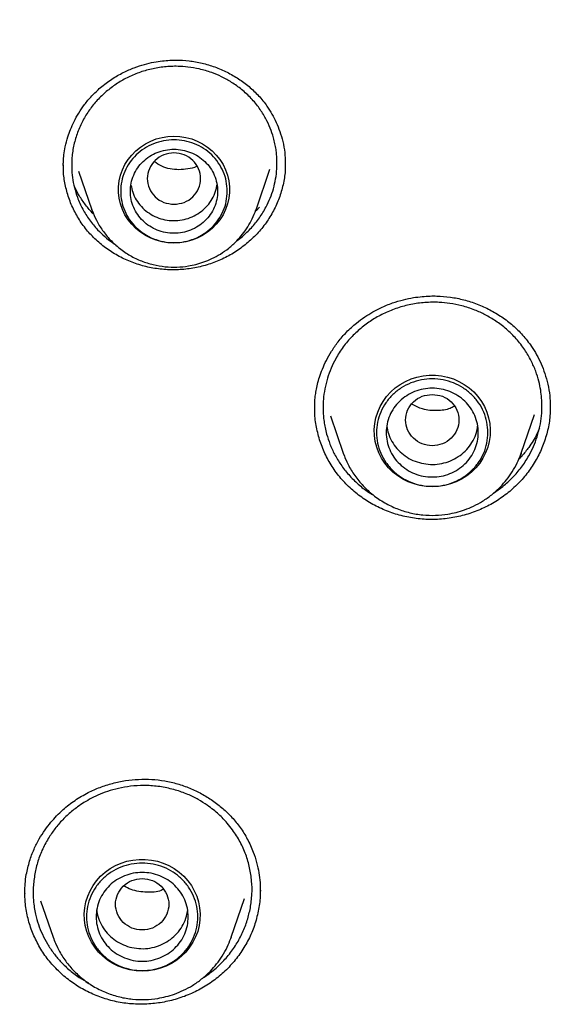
# Model space of a CAD drawing. Header units: millimetres. Extents: x 8 to 1762, y 12 to 2705.
# Tile 79 of 115: x 836 to 847, y 2301 to 2321. Entities that reach past the tile are written whole.
import ezdxf

# ---------------------------------------------------------------- set-up
doc = ezdxf.new("R2010")
doc.units = ezdxf.units.MM

msp = doc.modelspace()

# ---------------------------------------------------------------- linework, layer by layer
at = {"color": 7, "linetype": 'Continuous', "lineweight": 30}
for p, q in [((836.636, 2317.843), (836.636, 2317.863)), ((841.21, 2317.916), (841.21, 2317.888)), ((836.949, 2317.745), (837.223, 2316.95)), ((840.609, 2316.95), (840.897, 2317.787)), ((837.223, 2316.95), (837.229, 2316.935)), ((837.228, 2316.936), (837.223, 2316.95)), ((840.609, 2316.95), (840.605, 2316.941)), ((840.679, 2317), (840.612, 2316.926)), ((840.22, 2316.317), (840.328, 2316.399)), ((841.824, 2312.844), (841.824, 2312.88)), ((846.678, 2312.898), (846.677, 2312.87)), ((842.144, 2312.695), (842.408, 2311.93)), ((846.082, 2311.93), (846.357, 2312.725)), ((846.082, 2311.93), (846.07, 2311.896)), ((846.074, 2311.909), (846.082, 2311.929)), ((845.509, 2311.105), (845.702, 2311.242)), ((835.842, 2302.847), (835.841, 2302.872)), ((836.163, 2302.693), (836.423, 2301.94)), ((840.097, 2301.94), (840.373, 2302.74)), ((839.195, 2302.463), (839.197, 2302.486)), ((840.097, 2301.94), (840.085, 2301.907)), ((840.088, 2301.919), (840.097, 2301.94))]:
    msp.add_line(p, q, dxfattribs=at)
at = {"color": 7, "linetype": 'Continuous', "lineweight": 30, "flags": 128}
for points in [[(838.916, 2316.261), (838.792, 2316.267), (838.669, 2316.287), (838.55, 2316.319), (838.435, 2316.363), (838.325, 2316.419), (838.222, 2316.486), (838.128, 2316.563), (838.043, 2316.65), (837.968, 2316.745), (837.904, 2316.848), (837.851, 2316.956), (837.812, 2317.069), (837.785, 2317.186), (837.772, 2317.305), (837.772, 2317.425), (837.785, 2317.543), (837.812, 2317.66), (837.851, 2317.773), (837.904, 2317.882), (837.968, 2317.984), (838.043, 2318.079), (838.128, 2318.166), (838.222, 2318.244), (838.325, 2318.311), (838.435, 2318.367), (838.55, 2318.411), (838.669, 2318.443), (838.792, 2318.462), (838.916, 2318.469), (839.04, 2318.462), (839.162, 2318.443), (839.282, 2318.411), (839.397, 2318.367), (839.506, 2318.311), (839.609, 2318.244), (839.704, 2318.166), (839.789, 2318.079), (839.864, 2317.984), (839.928, 2317.882), (839.98, 2317.773), (840.02, 2317.66), (840.046, 2317.543), (840.06, 2317.425), (840.06, 2317.305), (840.046, 2317.186), (840.02, 2317.069), (839.98, 2316.956), (839.928, 2316.848), (839.864, 2316.745), (839.789, 2316.65), (839.704, 2316.563), (839.609, 2316.486), (839.506, 2316.419), (839.397, 2316.363), (839.282, 2316.319), (839.162, 2316.287), (839.04, 2316.267), (838.916, 2316.261)], [(844.245, 2311.233), (844.118, 2311.24), (843.992, 2311.26), (843.869, 2311.292), (843.751, 2311.336), (843.638, 2311.393), (843.532, 2311.461), (843.434, 2311.539), (843.345, 2311.627), (843.266, 2311.724), (843.199, 2311.828), (843.143, 2311.938), (843.1, 2312.053), (843.07, 2312.172), (843.053, 2312.294), (843.049, 2312.417), (843.06, 2312.539), (843.083, 2312.66), (843.12, 2312.777), (843.169, 2312.89), (843.231, 2312.997), (843.304, 2313.098), (843.388, 2313.19), (843.482, 2313.273), (843.584, 2313.346), (843.694, 2313.409), (843.809, 2313.459), (843.93, 2313.498), (844.055, 2313.524), (844.181, 2313.537), (844.309, 2313.537), (844.435, 2313.524), (844.56, 2313.498), (844.681, 2313.459), (844.796, 2313.409), (844.906, 2313.346), (845.008, 2313.273), (845.102, 2313.19), (845.186, 2313.098), (845.259, 2312.997), (845.321, 2312.89), (845.37, 2312.777), (845.407, 2312.66), (845.43, 2312.539), (845.441, 2312.417), (845.437, 2312.294), (845.42, 2312.172), (845.39, 2312.053), (845.347, 2311.938), (845.291, 2311.828), (845.224, 2311.724), (845.145, 2311.627), (845.056, 2311.539), (844.958, 2311.461), (844.852, 2311.393), (844.739, 2311.336), (844.621, 2311.292), (844.498, 2311.26), (844.372, 2311.24), (844.245, 2311.233)], [(838.26, 2301.244), (838.133, 2301.25), (838.007, 2301.27), (837.884, 2301.302), (837.765, 2301.347), (837.652, 2301.403), (837.546, 2301.471), (837.448, 2301.549), (837.36, 2301.637), (837.281, 2301.734), (837.213, 2301.838), (837.158, 2301.948), (837.115, 2302.063), (837.084, 2302.183), (837.067, 2302.304), (837.064, 2302.427), (837.074, 2302.549), (837.098, 2302.67), (837.135, 2302.787), (837.184, 2302.9), (837.246, 2303.007), (837.319, 2303.108), (837.403, 2303.2), (837.496, 2303.283), (837.598, 2303.357), (837.708, 2303.419), (837.824, 2303.47), (837.945, 2303.508), (838.069, 2303.534), (838.196, 2303.547), (838.323, 2303.547), (838.45, 2303.534), (838.574, 2303.508), (838.695, 2303.47), (838.811, 2303.419), (838.921, 2303.357), (839.023, 2303.283), (839.117, 2303.2), (839.2, 2303.108), (839.274, 2303.007), (839.335, 2302.9), (839.385, 2302.787), (839.422, 2302.67), (839.445, 2302.549), (839.455, 2302.427), (839.452, 2302.304), (839.435, 2302.183), (839.405, 2302.063), (839.362, 2301.948), (839.306, 2301.838), (839.238, 2301.734), (839.16, 2301.637), (839.071, 2301.549), (838.973, 2301.471), (838.867, 2301.403), (838.754, 2301.347), (838.635, 2301.302), (838.512, 2301.27), (838.387, 2301.25), (838.26, 2301.244)]]:
    msp.add_lwpolyline(points, dxfattribs=at)
at = {"color": 7, "linetype": 'Continuous', "lineweight": 30}
for centre in [(844.135, 2312.526), (838.15, 2302.536)]:
    msp.add_arc(centre, 1.827, 199.1606, 207.1541, dxfattribs=at)
for points, knots in [([(855.494, 2356.893), (855.128, 2356.891), (854.408, 2356.887), (853.348, 2356.855), (852.326, 2356.807), (851.342, 2356.743), (850.397, 2356.665), (849.507, 2356.576), (848.67, 2356.48), (847.885, 2356.379), (847.134, 2356.271), (846.418, 2356.159), (845.684, 2356.035), (844.938, 2355.898), (844.187, 2355.749), (843.488, 2355.601), (842.883, 2355.466), (842.365, 2355.344), (841.92, 2355.235), (841.49, 2355.127), (840.715, 2354.924), (839.588, 2354.609), (838.113, 2354.152), (836.634, 2353.649), (835.154, 2353.098), (833.681, 2352.501), (832.242, 2351.869), (830.842, 2351.207), (829.48, 2350.517), (828.138, 2349.789), (826.819, 2349.026), (825.523, 2348.226), (824.25, 2347.392), (822.962, 2346.493), (821.66, 2345.529), (820.351, 2344.494), (819.075, 2343.421), (817.834, 2342.31), (816.667, 2341.197), (815.569, 2340.087), (814.539, 2338.984), (813.541, 2337.854), (812.578, 2336.696), (811.648, 2335.513), (810.754, 2334.304), (809.919, 2333.106), (809.141, 2331.922), (808.416, 2330.754), (807.724, 2329.568), (807.062, 2328.363), (806.429, 2327.134), (805.872, 2325.978), (805.384, 2324.899), (804.958, 2323.901), (804.55, 2322.886), (804.161, 2321.857), (803.823, 2320.901), (803.536, 2320.036), (803.298, 2319.279), (803.083, 2318.556), (802.889, 2317.868), (802.741, 2317.314), (802.632, 2316.886), (802.555, 2316.577), (802.482, 2316.277), (802.414, 2315.985), (802.347, 2315.694), (802.279, 2315.386), (802.203, 2315.038), (802.119, 2314.642), (802.029, 2314.196), (801.934, 2313.711), (801.838, 2313.186), (801.742, 2312.635), (801.649, 2312.059), (801.559, 2311.461), (801.479, 2310.876), (801.409, 2310.318), (801.351, 2309.815), (801.303, 2309.36), (801.265, 2308.965), (801.235, 2308.627), (801.21, 2308.329), (801.191, 2308.071), (801.175, 2307.853), (801.166, 2307.721), (801.162, 2307.661)], [0, 0, 0, 0, 0.013384, 0.026313, 0.038787, 0.050806, 0.06237, 0.073479, 0.083537, 0.093191, 0.10244, 0.111285, 0.119725, 0.129707, 0.139056, 0.147774, 0.15586, 0.16177, 0.16729, 0.172639, 0.178008, 0.196652, 0.215534, 0.234655, 0.254014, 0.27354, 0.293071, 0.311822, 0.330573, 0.349325, 0.368077, 0.386831, 0.405584, 0.424337, 0.444966, 0.465594, 0.486223, 0.506853, 0.527483, 0.546238, 0.564994, 0.583751, 0.602508, 0.621265, 0.640022, 0.65878, 0.675975, 0.693171, 0.710366, 0.727562, 0.744859, 0.762365, 0.775874, 0.789505, 0.803258, 0.817133, 0.831044, 0.841536, 0.851544, 0.861068, 0.870108, 0.878663, 0.882833, 0.886877, 0.890795, 0.894588, 0.898273, 0.902212, 0.906552, 0.911791, 0.917516, 0.923728, 0.930428, 0.937615, 0.944764, 0.952337, 0.960336, 0.96692, 0.973438, 0.979326, 0.984042, 0.988248, 0.991945, 0.995135, 0.997819, 1, 1, 1, 1]), ([(804.728, 2309.982), (804.779, 2310.202), (804.888, 2310.672), (805.07, 2311.386), (805.268, 2312.125), (805.479, 2312.861), (805.701, 2313.594), (805.935, 2314.323), (806.18, 2315.049), (806.437, 2315.771), (806.705, 2316.49), (806.985, 2317.204), (807.275, 2317.914), (807.577, 2318.62), (807.89, 2319.321), (808.214, 2320.018), (808.55, 2320.71), (808.896, 2321.397), (809.252, 2322.078), (809.62, 2322.754), (809.998, 2323.425), (810.387, 2324.09), (810.786, 2324.75), (811.196, 2325.403), (811.616, 2326.051), (812.046, 2326.692), (812.486, 2327.327), (812.937, 2327.955), (813.397, 2328.576), (813.867, 2329.191), (814.346, 2329.799), (814.835, 2330.399), (815.334, 2330.993), (815.842, 2331.579), (816.359, 2332.157), (816.885, 2332.728), (817.42, 2333.291), (817.964, 2333.846), (818.517, 2334.393), (819.078, 2334.932), (819.648, 2335.462), (820.226, 2335.984), (820.812, 2336.498), (821.407, 2337.003), (822.009, 2337.499), (822.619, 2337.986), (823.237, 2338.464), (823.862, 2338.933), (824.494, 2339.393), (825.134, 2339.844), (825.781, 2340.285), (826.434, 2340.716), (827.095, 2341.138), (827.762, 2341.55), (828.435, 2341.952), (829.115, 2342.345), (829.801, 2342.727), (830.493, 2343.099), (831.19, 2343.461), (831.894, 2343.813), (832.602, 2344.154), (833.316, 2344.485), (834.036, 2344.805), (834.76, 2345.115), (835.489, 2345.414), (836.222, 2345.703), (836.961, 2345.98), (837.703, 2346.247), (838.45, 2346.502), (839.2, 2346.747), (839.954, 2346.981), (840.712, 2347.204), (841.474, 2347.415), (842.238, 2347.615), (843.006, 2347.804), (843.776, 2347.982), (844.55, 2348.148), (845.326, 2348.303), (846.104, 2348.447), (846.884, 2348.579), (847.667, 2348.7), (848.451, 2348.809), (849.237, 2348.907), (850.024, 2348.993), (850.812, 2349.067), (851.602, 2349.13), (852.393, 2349.181), (853.184, 2349.221), (853.976, 2349.249), (854.768, 2349.266), (855.56, 2349.271), (856.353, 2349.264), (857.145, 2349.245), (857.936, 2349.215), (858.728, 2349.174), (859.518, 2349.12), (860.307, 2349.055), (861.096, 2348.979), (861.883, 2348.891), (862.668, 2348.791), (863.452, 2348.68), (864.234, 2348.558), (865.014, 2348.424), (865.792, 2348.278), (866.568, 2348.121), (867.341, 2347.953), (868.111, 2347.773), (868.878, 2347.582), (869.642, 2347.38), (870.403, 2347.167), (871.16, 2346.943), (871.914, 2346.707), (872.664, 2346.46), (873.409, 2346.203), (874.151, 2345.934), (874.889, 2345.655), (875.621, 2345.365), (876.35, 2345.064), (877.073, 2344.752), (877.791, 2344.43), (878.505, 2344.098), (879.212, 2343.755), (879.915, 2343.401), (880.611, 2343.037), (881.302, 2342.664), (881.987, 2342.28), (882.666, 2341.886), (883.338, 2341.482), (884.004, 2341.068), (884.663, 2340.645), (885.316, 2340.211), (885.961, 2339.769), (886.6, 2339.317), (887.231, 2338.855), (887.855, 2338.385), (888.471, 2337.905), (889.08, 2337.416), (889.681, 2336.919), (890.274, 2336.413), (890.859, 2335.898), (891.435, 2335.374), (892.004, 2334.842), (892.564, 2334.302), (893.115, 2333.754), (893.657, 2333.197), (894.191, 2332.633), (894.716, 2332.061), (895.231, 2331.481), (895.738, 2330.894), (896.235, 2330.299), (896.722, 2329.698), (897.2, 2329.089), (897.668, 2328.473), (898.127, 2327.85), (898.575, 2327.221), (899.014, 2326.585), (899.442, 2325.943), (899.861, 2325.295), (900.269, 2324.64), (900.666, 2323.98), (901.053, 2323.314), (901.43, 2322.642), (901.795, 2321.965), (902.15, 2321.282), (902.495, 2320.595), (902.828, 2319.902), (903.15, 2319.205), (903.461, 2318.502), (903.762, 2317.796), (904.05, 2317.085), (904.328, 2316.37), (904.594, 2315.651), (904.849, 2314.928), (905.092, 2314.202), (905.324, 2313.472), (905.545, 2312.738), (905.753, 2312.002), (905.95, 2311.262), (906.135, 2310.52), (906.257, 2310.008), (906.314, 2309.743), (906.317, 2309.727)], [0, 0, 0, 0, 0.004998, 0.010618, 0.016239, 0.021859, 0.02748, 0.0331, 0.03872, 0.044341, 0.049961, 0.055581, 0.061202, 0.066822, 0.072442, 0.078062, 0.083683, 0.089303, 0.094923, 0.100543, 0.106163, 0.111783, 0.117403, 0.123023, 0.128643, 0.134263, 0.139883, 0.145503, 0.151123, 0.156743, 0.162363, 0.167983, 0.173602, 0.179222, 0.184842, 0.190462, 0.196081, 0.201701, 0.20732, 0.21294, 0.21856, 0.224179, 0.229799, 0.235418, 0.241038, 0.246657, 0.252276, 0.257896, 0.263515, 0.269134, 0.274754, 0.280373, 0.285992, 0.291612, 0.297231, 0.30285, 0.308469, 0.314088, 0.319707, 0.325326, 0.330946, 0.336565, 0.342184, 0.347803, 0.353422, 0.359041, 0.36466, 0.370279, 0.375898, 0.381517, 0.387136, 0.392754, 0.398373, 0.403992, 0.409611, 0.41523, 0.420849, 0.426468, 0.432087, 0.437705, 0.443324, 0.448943, 0.454562, 0.460181, 0.465799, 0.471418, 0.477037, 0.482656, 0.488275, 0.493893, 0.499512, 0.505131, 0.51075, 0.516369, 0.521987, 0.527606, 0.533225, 0.538844, 0.544462, 0.550081, 0.5557, 0.561319, 0.566938, 0.572556, 0.578175, 0.583794, 0.589413, 0.595032, 0.600651, 0.60627, 0.611888, 0.617507, 0.623126, 0.628745, 0.634364, 0.639983, 0.645602, 0.651221, 0.65684, 0.662459, 0.668078, 0.673697, 0.679316, 0.684935, 0.690554, 0.696173, 0.701792, 0.707411, 0.713031, 0.71865, 0.724269, 0.729888, 0.735507, 0.741127, 0.746746, 0.752365, 0.757985, 0.763604, 0.769223, 0.774843, 0.780462, 0.786082, 0.791701, 0.797321, 0.80294, 0.80856, 0.81418, 0.819799, 0.825419, 0.831039, 0.836658, 0.842278, 0.847898, 0.853518, 0.859137, 0.864757, 0.870377, 0.875997, 0.881617, 0.887237, 0.892857, 0.898477, 0.904097, 0.909717, 0.915337, 0.920957, 0.926578, 0.932198, 0.937818, 0.943438, 0.949058, 0.954679, 0.960299, 0.965919, 0.97154, 0.97716, 0.98278, 0.988401, 0.994021, 0.999642, 1, 1, 1, 1]), ([(837.398, 2319.469), (837.476, 2319.53), (837.624, 2319.647), (837.861, 2319.781), (838.088, 2319.881), (838.301, 2319.95), (838.495, 2319.995), (838.668, 2320.022), (838.821, 2320.035), (839.005, 2320.039), (839.229, 2320.026), (839.497, 2319.978), (839.761, 2319.9), (840.013, 2319.791), (840.251, 2319.655), (840.47, 2319.493), (840.668, 2319.304), (840.822, 2319.111), (840.939, 2318.925), (841.029, 2318.751), (841.105, 2318.561), (841.165, 2318.353), (841.205, 2318.135), (841.21, 2317.987), (841.213, 2317.915)], [0, 0, 0, 0, 0.057015, 0.109031, 0.156251, 0.19878, 0.236676, 0.269964, 0.298653, 0.323955, 0.37498, 0.426892, 0.4797, 0.53284, 0.585896, 0.638826, 0.692236, 0.747342, 0.785139, 0.823752, 0.864385, 0.908424, 0.955781, 1, 1, 1, 1]), ([(840.328, 2316.399), (840.391, 2316.457), (840.52, 2316.575), (840.683, 2316.781), (840.811, 2316.988), (840.904, 2317.191), (840.971, 2317.384), (841.017, 2317.586), (841.037, 2317.752), (841.042, 2317.883), (841.041, 2317.98), (841.035, 2318.084), (841.022, 2318.196), (841.001, 2318.314), (840.964, 2318.462), (840.904, 2318.639), (840.807, 2318.843), (840.677, 2319.051), (840.512, 2319.252), (840.319, 2319.431), (840.113, 2319.579), (839.905, 2319.694), (839.682, 2319.788), (839.449, 2319.856), (839.215, 2319.896), (839.021, 2319.91), (838.86, 2319.908), (838.721, 2319.899), (838.584, 2319.88), (838.45, 2319.854), (838.318, 2319.82), (838.149, 2319.764), (837.946, 2319.676), (837.719, 2319.546), (837.585, 2319.44), (837.518, 2319.387)], [0, 0, 0, 0, 0.039497, 0.079835, 0.121012, 0.152454, 0.184366, 0.216749, 0.249599, 0.263598, 0.278852, 0.295359, 0.313119, 0.332131, 0.352393, 0.38512, 0.42065, 0.458979, 0.500098, 0.541817, 0.580816, 0.6171, 0.650673, 0.691215, 0.726959, 0.757911, 0.778933, 0.7998, 0.820512, 0.841069, 0.861473, 0.881724, 0.921751, 0.961174, 1, 1, 1, 1]), ([(836.632, 2317.862), (836.632, 2317.89), (836.633, 2317.962), (836.645, 2318.092), (836.673, 2318.262), (836.719, 2318.438), (836.781, 2318.612), (836.854, 2318.775), (836.95, 2318.948), (837.07, 2319.125), (837.218, 2319.304), (837.337, 2319.413), (837.398, 2319.469)], [0, 0, 0, 0, 0.047175, 0.122874, 0.218597, 0.334567, 0.423221, 0.520924, 0.627599, 0.743112, 0.86729, 1, 1, 1, 1]), ([(837.518, 2319.387), (837.455, 2319.329), (837.328, 2319.213), (837.167, 2319.01), (837.029, 2318.788), (836.921, 2318.547), (836.845, 2318.291), (836.808, 2318.046), (836.802, 2317.819), (836.818, 2317.613), (836.858, 2317.407), (836.925, 2317.188), (837.026, 2316.963), (837.167, 2316.737), (837.322, 2316.549), (837.484, 2316.395), (837.61, 2316.293), (837.691, 2316.241), (837.715, 2316.226)], [0, 0, 0, 0, 0.0679395, 0.137013, 0.20723, 0.2785999, 0.3511323, 0.4248371, 0.4809095, 0.5376518, 0.5950681, 0.6531627, 0.7256908, 0.7975663, 0.8694892, 0.923479, 0.9774954, 1, 1, 1, 1]), ([(838.916, 2317.062), (838.844, 2317.07), (838.7, 2317.086), (838.516, 2317.208), (838.395, 2317.384), (838.351, 2317.592), (838.395, 2317.799), (838.516, 2317.977), (838.7, 2318.093), (838.916, 2318.136), (839.131, 2318.093), (839.315, 2317.977), (839.436, 2317.799), (839.481, 2317.592), (839.436, 2317.384), (839.315, 2317.208), (839.131, 2317.086), (838.988, 2317.07), (838.916, 2317.062)], [0, 0, 0, 0, 0.0625, 0.125, 0.1875, 0.25, 0.3125, 0.375, 0.4375, 0.5, 0.5625, 0.625, 0.6875, 0.75, 0.8125, 0.875, 0.9375, 1, 1, 1, 1]), ([(840.443, 2316.274), (840.365, 2316.212), (840.21, 2316.089), (839.948, 2315.944), (839.671, 2315.83), (839.381, 2315.752), (839.083, 2315.71), (838.782, 2315.706), (838.482, 2315.74), (838.191, 2315.811), (837.914, 2315.917), (837.654, 2316.056), (837.415, 2316.226), (837.201, 2316.425), (837.018, 2316.649), (836.868, 2316.895), (836.752, 2317.158), (836.674, 2317.432), (836.633, 2317.673), (836.635, 2317.821), (836.636, 2317.875)], [0, 0, 0, 0, 0.057343, 0.114319, 0.171123, 0.227919, 0.284867, 0.342157, 0.399485, 0.456522, 0.513398, 0.570192, 0.626975, 0.683843, 0.740743, 0.797599, 0.854462, 0.911339, 0.968239, 1, 1, 1, 1]), ([(839.388, 2317.845), (839.385, 2317.844), (839.328, 2317.814), (839.202, 2317.787), (838.96, 2317.766), (838.706, 2317.805), (838.559, 2317.907), (838.51, 2317.942)], [0, 0, 0, 0, 0.010801, 0.208582, 0.409319, 0.801697, 1, 1, 1, 1]), ([(841.21, 2317.911), (841.211, 2317.869), (841.215, 2317.732), (841.178, 2317.5), (841.104, 2317.223), (840.99, 2316.958), (840.841, 2316.708), (840.661, 2316.475), (840.516, 2316.341), (840.443, 2316.274)], [0, 0, 0, 0, 0.068763, 0.223869, 0.378565, 0.533209, 0.688092, 0.843538, 1, 1, 1, 1]), ([(838.028, 2317.456), (838.039, 2317.407), (838.06, 2317.301), (838.134, 2317.152), (838.238, 2317.013), (838.368, 2316.897), (838.519, 2316.807), (838.686, 2316.748), (838.861, 2316.721), (839.039, 2316.727), (839.211, 2316.767), (839.374, 2316.837), (839.466, 2316.907), (839.513, 2316.943)], [0, 0, 0, 0, 0.0818097, 0.1736287, 0.2654477, 0.3572668, 0.4490858, 0.5409048, 0.6327239, 0.7245429, 0.8163619, 0.908181, 1, 1, 1, 1]), ([(839.513, 2316.943), (839.554, 2316.983), (839.638, 2317.063), (839.729, 2317.21), (839.786, 2317.346), (839.798, 2317.434), (839.802, 2317.466)], [0, 0, 0, 0, 0.280576, 0.561151, 0.841727, 1, 1, 1, 1]), ([(837.257, 2316.862), (837.255, 2316.864), (837.192, 2316.921), (837.091, 2317.048), (836.958, 2317.234), (836.893, 2317.364), (836.861, 2317.426)], [0, 0, 0, 0, 0.012727, 0.357465, 0.691054, 1, 1, 1, 1]), ([(837.229, 2316.935), (837.256, 2316.867), (837.313, 2316.722), (837.44, 2316.518), (837.6, 2316.323), (837.791, 2316.148), (838.007, 2316.001), (838.241, 2315.889), (838.484, 2315.812), (838.731, 2315.77), (838.975, 2315.762), (839.187, 2315.783), (839.372, 2315.821), (839.535, 2315.871), (839.705, 2315.941), (839.879, 2316.036), (840.052, 2316.157), (840.204, 2316.295), (840.334, 2316.443), (840.442, 2316.595), (840.537, 2316.764), (840.584, 2316.887), (840.608, 2316.95)], [0, 0, 0, 0, 0.0503, 0.10594, 0.163408, 0.222843, 0.28318, 0.342252, 0.400024, 0.45651, 0.511719, 0.565664, 0.601458, 0.639978, 0.681665, 0.726554, 0.774676, 0.826059, 0.866762, 0.90932, 0.953734, 1, 1, 1, 1]), ([(842.682, 2314.613), (842.738, 2314.656), (842.845, 2314.739), (843.015, 2314.842), (843.206, 2314.941), (843.416, 2315.027), (843.642, 2315.095), (843.847, 2315.137), (844.031, 2315.161), (844.193, 2315.171), (844.386, 2315.171), (844.621, 2315.152), (844.901, 2315.096), (845.175, 2315.008), (845.438, 2314.889), (845.684, 2314.742), (845.911, 2314.568), (846.117, 2314.365), (846.278, 2314.159), (846.401, 2313.958), (846.495, 2313.77), (846.573, 2313.567), (846.633, 2313.348), (846.673, 2313.122), (846.678, 2312.97), (846.68, 2312.898)], [0, 0, 0, 0, 0.03855, 0.074867, 0.109028, 0.156325, 0.198996, 0.2371, 0.270664, 0.299696, 0.325096, 0.376027, 0.427828, 0.4805, 0.533565, 0.586545, 0.639404, 0.692744, 0.748278, 0.786706, 0.826232, 0.867255, 0.910955, 0.957329, 1, 1, 1, 1]), ([(845.702, 2311.242), (845.771, 2311.302), (845.91, 2311.423), (846.09, 2311.637), (846.231, 2311.852), (846.337, 2312.065), (846.414, 2312.267), (846.469, 2312.479), (846.503, 2312.696), (846.512, 2312.891), (846.504, 2313.068), (846.484, 2313.235), (846.445, 2313.421), (846.381, 2313.625), (846.286, 2313.843), (846.155, 2314.068), (845.984, 2314.289), (845.783, 2314.488), (845.566, 2314.653), (845.347, 2314.783), (845.111, 2314.89), (844.866, 2314.969), (844.619, 2315.019), (844.414, 2315.039), (844.243, 2315.043), (844.095, 2315.036), (843.949, 2315.021), (843.806, 2314.997), (843.665, 2314.965), (843.482, 2314.911), (843.263, 2314.823), (843.018, 2314.691), (842.871, 2314.581), (842.799, 2314.526)], [0, 0, 0, 0, 0.0392204, 0.0792636, 0.1201282, 0.1513244, 0.1829813, 0.2150981, 0.2476739, 0.2798461, 0.3012938, 0.326087, 0.3542224, 0.385696, 0.4205033, 0.4586394, 0.5000985, 0.54209, 0.581289, 0.6176988, 0.6513225, 0.6918129, 0.7273647, 0.7579819, 0.778934, 0.7997429, 0.8204092, 0.8409333, 0.8613156, 0.8815565, 0.9215962, 0.9610763, 1, 1, 1, 1]), ([(841.819, 2312.848), (841.819, 2312.885), (841.819, 2312.967), (841.829, 2313.093), (841.849, 2313.224), (841.877, 2313.356), (841.92, 2313.505), (841.979, 2313.67), (842.061, 2313.849), (842.168, 2314.038), (842.305, 2314.234), (842.474, 2314.433), (842.611, 2314.552), (842.682, 2314.613)], [0, 0, 0, 0, 0.059199, 0.132985, 0.190683, 0.256956, 0.33325, 0.419606, 0.516021, 0.622427, 0.738682, 0.864595, 1, 1, 1, 1]), ([(842.799, 2314.526), (842.728, 2314.464), (842.585, 2314.34), (842.402, 2314.12), (842.259, 2313.898), (842.154, 2313.68), (842.078, 2313.473), (842.025, 2313.256), (842, 2313.074), (841.992, 2312.929), (841.991, 2312.819), (841.997, 2312.702), (842.011, 2312.58), (842.033, 2312.452), (842.07, 2312.296), (842.132, 2312.11), (842.228, 2311.899), (842.357, 2311.686), (842.519, 2311.477), (842.712, 2311.288), (842.884, 2311.15), (842.993, 2311.086), (843.025, 2311.068)], [0, 0, 0, 0, 0.067803, 0.136839, 0.207114, 0.260655, 0.314901, 0.369853, 0.425516, 0.451209, 0.478519, 0.507446, 0.537992, 0.570156, 0.603942, 0.657647, 0.715003, 0.776012, 0.84068, 0.908957, 0.973223, 1, 1, 1, 1]), ([(844.245, 2313.141), (844.173, 2313.133), (844.029, 2313.117), (843.846, 2312.995), (843.725, 2312.819), (843.68, 2312.611), (843.725, 2312.404), (843.846, 2312.227), (844.029, 2312.11), (844.245, 2312.067), (844.461, 2312.11), (844.644, 2312.227), (844.765, 2312.404), (844.81, 2312.611), (844.765, 2312.819), (844.644, 2312.995), (844.461, 2313.117), (844.317, 2313.133), (844.245, 2313.141)], [0, 0, 0, 0, 0.0625, 0.125, 0.1875, 0.25, 0.3125, 0.375, 0.4375, 0.5, 0.5625, 0.625, 0.6875, 0.75, 0.8125, 0.875, 0.9375, 1, 1, 1, 1]), ([(845.814, 2311.114), (845.729, 2311.051), (845.561, 2310.925), (845.279, 2310.779), (844.982, 2310.666), (844.673, 2310.592), (844.356, 2310.556), (844.035, 2310.561), (843.719, 2310.606), (843.412, 2310.691), (843.121, 2310.812), (842.849, 2310.968), (842.601, 2311.157), (842.381, 2311.374), (842.193, 2311.619), (842.041, 2311.885), (841.926, 2312.168), (841.852, 2312.463), (841.817, 2312.701), (841.822, 2312.838), (841.823, 2312.874)], [0, 0, 0, 0, 0.058003, 0.11564, 0.173106, 0.230563, 0.288173, 0.346126, 0.404121, 0.461828, 0.519374, 0.576838, 0.634285, 0.691812, 0.749371, 0.806893, 0.864426, 0.921972, 0.979538, 1, 1, 1, 1]), ([(844.699, 2312.892), (844.672, 2312.877), (844.563, 2312.821), (844.336, 2312.797), (844.057, 2312.817), (843.896, 2312.9), (843.823, 2312.938)], [0, 0, 0, 0, 0.101795, 0.401862, 0.729963, 1, 1, 1, 1]), ([(846.677, 2312.895), (846.678, 2312.829), (846.678, 2312.662), (846.631, 2312.397), (846.542, 2312.104), (846.414, 2311.825), (846.249, 2311.564), (846.051, 2311.322), (845.893, 2311.184), (845.814, 2311.114)], [0, 0, 0, 0, 0.097111, 0.247482, 0.397471, 0.547421, 0.697603, 0.84832, 1, 1, 1, 1]), ([(843.308, 2312.478), (843.316, 2312.431), (843.336, 2312.323), (843.407, 2312.168), (843.512, 2312.019), (843.647, 2311.893), (843.803, 2311.794), (843.977, 2311.727), (844.162, 2311.694), (844.349, 2311.695), (844.532, 2311.733), (844.706, 2311.802), (844.806, 2311.874), (844.856, 2311.91)], [0, 0, 0, 0, 0.07498, 0.167482, 0.259984, 0.352486, 0.444988, 0.53749, 0.629992, 0.722494, 0.814996, 0.907498, 1, 1, 1, 1]), ([(844.856, 2311.91), (844.901, 2311.951), (844.992, 2312.033), (845.092, 2312.186), (845.159, 2312.337), (845.175, 2312.439), (845.182, 2312.482)], [0, 0, 0, 0, 0.2689, 0.5378, 0.8067, 1, 1, 1, 1]), ([(846.456, 2312.444), (846.44, 2312.404), (846.384, 2312.266), (846.258, 2312.075), (846.127, 2311.902), (846.05, 2311.824), (846.026, 2311.801)], [0, 0, 0, 0, 0.16848, 0.589759, 0.875437, 1, 1, 1, 1]), ([(842.408, 2311.929), (842.439, 2311.85), (842.503, 2311.687), (842.643, 2311.461), (842.816, 2311.249), (843.024, 2311.059), (843.259, 2310.9), (843.513, 2310.778), (843.777, 2310.694), (844.045, 2310.649), (844.31, 2310.64), (844.541, 2310.663), (844.741, 2310.705), (844.918, 2310.759), (845.103, 2310.836), (845.291, 2310.938), (845.479, 2311.07), (845.644, 2311.22), (845.785, 2311.38), (845.901, 2311.545), (846.001, 2311.722), (846.05, 2311.848), (846.074, 2311.909)], [0, 0, 0, 0, 0.053908, 0.109603, 0.167167, 0.22672, 0.28715, 0.34631, 0.404166, 0.46073, 0.516014, 0.570027, 0.605862, 0.644427, 0.686162, 0.731098, 0.779261, 0.830678, 0.871401, 0.913972, 0.958393, 1, 1, 1, 1]), ([(835.869, 2303.239), (835.889, 2303.331), (835.928, 2303.507), (836.022, 2303.752), (836.13, 2303.966), (836.248, 2304.151), (836.369, 2304.309), (836.494, 2304.448), (836.619, 2304.569), (836.747, 2304.675), (836.873, 2304.767), (837.005, 2304.851), (837.176, 2304.944), (837.389, 2305.038), (837.647, 2305.121), (837.914, 2305.177), (838.185, 2305.204), (838.456, 2305.203), (838.725, 2305.172), (838.989, 2305.111), (839.243, 2305.022), (839.487, 2304.906), (839.715, 2304.765), (839.926, 2304.602), (840.117, 2304.416), (840.289, 2304.205), (840.437, 2303.966), (840.548, 2303.722), (840.624, 2303.486), (840.67, 2303.275), (840.694, 2303.078), (840.697, 2302.953), (840.698, 2302.893)], [0, 0, 0, 0, 0.040414, 0.077574, 0.111607, 0.142586, 0.17055, 0.195522, 0.221546, 0.243613, 0.265117, 0.286869, 0.308817, 0.345848, 0.383392, 0.420978, 0.458508, 0.49596, 0.533329, 0.570755, 0.608328, 0.646006, 0.683709, 0.721354, 0.758867, 0.797084, 0.837241, 0.879495, 0.912437, 0.943991, 0.973173, 1, 1, 1, 1]), ([(840.492, 2302.547), (840.505, 2302.641), (840.532, 2302.825), (840.524, 2303.104), (840.483, 2303.378), (840.403, 2303.649), (840.285, 2303.912), (840.151, 2304.127), (840.027, 2304.283), (839.931, 2304.389), (839.837, 2304.481), (839.728, 2304.574), (839.589, 2304.678), (839.413, 2304.788), (839.193, 2304.896), (838.94, 2304.986), (838.659, 2305.049), (838.37, 2305.076), (838.092, 2305.068), (837.835, 2305.031), (837.604, 2304.972), (837.398, 2304.897), (837.218, 2304.813), (837.063, 2304.725), (836.934, 2304.639), (836.826, 2304.556), (836.731, 2304.475), (836.641, 2304.389), (836.556, 2304.299), (836.478, 2304.205), (836.405, 2304.108), (836.309, 2303.964), (836.202, 2303.767), (836.102, 2303.514), (836.063, 2303.338), (836.044, 2303.252)], [0, 0, 0, 0, 0.041777, 0.081598, 0.122124, 0.163393, 0.205406, 0.248159, 0.274178, 0.29192, 0.310452, 0.331128, 0.353946, 0.385474, 0.42034, 0.45854, 0.500068, 0.54206, 0.581259, 0.617669, 0.651292, 0.682133, 0.710192, 0.735473, 0.757976, 0.775945, 0.793808, 0.811567, 0.829221, 0.84677, 0.864216, 0.881557, 0.921597, 0.961077, 1, 1, 1, 1]), ([(835.838, 2302.871), (835.839, 2302.929), (835.842, 2303.052), (835.859, 2303.175), (835.869, 2303.239)], [0, 0, 0, 0, 0.4729451, 1, 1, 1, 1]), ([(836.044, 2303.252), (836.031, 2303.16), (836.004, 2302.977), (836.011, 2302.695), (836.05, 2302.437), (836.116, 2302.205), (836.197, 2302), (836.302, 2301.801), (836.405, 2301.647), (836.497, 2301.53), (836.571, 2301.446), (836.654, 2301.361), (836.746, 2301.276), (836.849, 2301.192), (836.982, 2301.096), (837.086, 2301.036), (837.15, 2301)], [0, 0, 0, 0, 0.103256, 0.20839, 0.315412, 0.396949, 0.479558, 0.563244, 0.648011, 0.687139, 0.728729, 0.772782, 0.819299, 0.868283, 0.919733, 1, 1, 1, 1]), ([(838.26, 2303.152), (838.188, 2303.143), (838.044, 2303.127), (837.86, 2303.005), (837.739, 2302.83), (837.695, 2302.621), (837.739, 2302.414), (837.86, 2302.237), (838.044, 2302.12), (838.26, 2302.077), (838.475, 2302.12), (838.659, 2302.237), (838.78, 2302.414), (838.824, 2302.621), (838.78, 2302.83), (838.659, 2303.005), (838.475, 2303.127), (838.332, 2303.143), (838.26, 2303.152)], [0, 0, 0, 0, 0.0625, 0.125, 0.1875, 0.25, 0.3125, 0.375, 0.4375, 0.5, 0.5625, 0.625, 0.6875, 0.75, 0.8125, 0.875, 0.9375, 1, 1, 1, 1]), ([(840.663, 2302.518), (840.641, 2302.417), (840.595, 2302.216), (840.477, 2301.929), (840.324, 2301.659), (840.135, 2301.41), (839.915, 2301.186), (839.665, 2300.99), (839.391, 2300.828), (839.097, 2300.703), (838.791, 2300.615), (838.477, 2300.565), (838.159, 2300.555), (837.843, 2300.584), (837.534, 2300.655), (837.237, 2300.764), (836.958, 2300.909), (836.701, 2301.087), (836.47, 2301.296), (836.27, 2301.532), (836.105, 2301.793), (835.977, 2302.072), (835.889, 2302.365), (835.841, 2302.635), (835.841, 2302.808), (835.841, 2302.878)], [0, 0, 0, 0, 0.044381, 0.088481, 0.132451, 0.176414, 0.220494, 0.264836, 0.30921, 0.353364, 0.397396, 0.441364, 0.485319, 0.529335, 0.573376, 0.617389, 0.66141, 0.705441, 0.749488, 0.79359, 0.837653, 0.881604, 0.925544, 0.969552, 1, 1, 1, 1]), ([(838.696, 2302.927), (838.682, 2302.92), (838.577, 2302.871), (838.343, 2302.863), (838.074, 2302.895), (837.93, 2302.975), (837.88, 2303.002)], [0, 0, 0, 0, 0.055363, 0.411769, 0.799232, 1, 1, 1, 1]), ([(840.695, 2302.92), (840.696, 2302.888), (840.702, 2302.753), (840.68, 2302.62), (840.663, 2302.518)], [0, 0, 0, 0, 0.2358615, 1, 1, 1, 1]), ([(837.323, 2302.495), (837.326, 2302.471), (837.334, 2302.387), (837.386, 2302.251), (837.476, 2302.093), (837.599, 2301.956), (837.746, 2301.844), (837.913, 2301.763), (838.094, 2301.714), (838.281, 2301.7), (838.467, 2301.722), (838.645, 2301.778), (838.808, 2301.867), (838.95, 2301.984), (839.066, 2302.127), (839.152, 2302.287), (839.181, 2302.404), (839.195, 2302.463)], [0, 0, 0, 0, 0.027906, 0.097341, 0.166777, 0.236212, 0.305647, 0.375082, 0.444518, 0.513953, 0.583388, 0.652824, 0.722259, 0.791694, 0.861129, 0.930565, 1, 1, 1, 1]), ([(839.511, 2301.103), (839.544, 2301.124), (839.62, 2301.171), (839.728, 2301.257), (839.839, 2301.354), (839.943, 2301.458), (840.038, 2301.567), (840.124, 2301.68), (840.228, 2301.835), (840.336, 2302.037), (840.435, 2302.289), (840.473, 2302.461), (840.492, 2302.547)], [0, 0, 0, 0, 0.064306, 0.146734, 0.228358, 0.309178, 0.389193, 0.468401, 0.546802, 0.701104, 0.852171, 1, 1, 1, 1]), ([(836.423, 2301.94), (836.454, 2301.86), (836.518, 2301.697), (836.658, 2301.471), (836.831, 2301.259), (837.038, 2301.069), (837.273, 2300.91), (837.528, 2300.788), (837.792, 2300.704), (838.059, 2300.659), (838.324, 2300.65), (838.555, 2300.673), (838.756, 2300.715), (838.933, 2300.769), (839.117, 2300.846), (839.306, 2300.948), (839.494, 2301.08), (839.659, 2301.23), (839.8, 2301.39), (839.916, 2301.555), (840.016, 2301.732), (840.065, 2301.858), (840.088, 2301.919)], [0, 0, 0, 0, 0.053908, 0.109603, 0.167167, 0.22672, 0.28715, 0.34631, 0.404166, 0.46073, 0.516014, 0.570027, 0.605862, 0.644427, 0.686162, 0.731098, 0.779261, 0.830678, 0.871401, 0.913972, 0.958393, 1, 1, 1, 1])]:
    msp.add_open_spline(points, degree=3, knots=knots, dxfattribs=at)
for points in [[(840.016, 2317.331), (840.012, 2317.262), (840.003, 2317.123), (839.938, 2316.923), (839.836, 2316.739), (839.699, 2316.577), (839.531, 2316.444), (839.339, 2316.346), (839.132, 2316.285), (838.916, 2316.264), (838.7, 2316.285), (838.492, 2316.346), (838.301, 2316.444), (838.133, 2316.577), (837.995, 2316.739), (837.893, 2316.923), (837.83, 2317.123), (837.809, 2317.331), (837.83, 2317.539), (837.893, 2317.74), (837.995, 2317.924), (838.133, 2318.086), (838.301, 2318.218), (838.492, 2318.317), (838.7, 2318.378), (838.916, 2318.398), (839.132, 2318.378), (839.339, 2318.317), (839.531, 2318.218), (839.699, 2318.086), (839.836, 2317.924), (839.938, 2317.74), (840.003, 2317.539), (840.012, 2317.401), (840.016, 2317.331)], [(838.916, 2316.464), (838.975, 2316.467), (839.092, 2316.474), (839.262, 2316.525), (839.419, 2316.605), (839.556, 2316.714), (839.669, 2316.846), (839.753, 2316.997), (839.804, 2317.161), (839.822, 2317.331), (839.804, 2317.502), (839.753, 2317.665), (839.669, 2317.816), (839.556, 2317.949), (839.419, 2318.057), (839.262, 2318.138), (839.092, 2318.187), (838.916, 2318.204), (838.739, 2318.187), (838.569, 2318.138), (838.412, 2318.057), (838.275, 2317.949), (838.163, 2317.816), (838.079, 2317.665), (838.027, 2317.502), (838.01, 2317.331), (838.027, 2317.161), (838.079, 2316.997), (838.163, 2316.846), (838.275, 2316.714), (838.412, 2316.605), (838.569, 2316.525), (838.739, 2316.474), (838.857, 2316.467), (838.916, 2316.464)], [(845.395, 2312.352), (845.391, 2312.28), (845.382, 2312.135), (845.314, 2311.925), (845.207, 2311.733), (845.063, 2311.564), (844.888, 2311.425), (844.688, 2311.322), (844.471, 2311.258), (844.245, 2311.237), (844.019, 2311.258), (843.802, 2311.322), (843.602, 2311.425), (843.427, 2311.564), (843.283, 2311.733), (843.176, 2311.925), (843.11, 2312.135), (843.088, 2312.352), (843.11, 2312.57), (843.176, 2312.779), (843.283, 2312.972), (843.427, 2313.141), (843.602, 2313.28), (843.802, 2313.383), (844.019, 2313.446), (844.245, 2313.468), (844.471, 2313.446), (844.688, 2313.383), (844.888, 2313.28), (845.063, 2313.141), (845.207, 2312.972), (845.314, 2312.779), (845.382, 2312.57), (845.391, 2312.425), (845.395, 2312.352)], [(844.245, 2311.437), (844.183, 2311.44), (844.058, 2311.447), (843.879, 2311.501), (843.714, 2311.586), (843.569, 2311.701), (843.45, 2311.84), (843.362, 2312), (843.307, 2312.172), (843.289, 2312.352), (843.307, 2312.532), (843.362, 2312.705), (843.45, 2312.864), (843.569, 2313.004), (843.714, 2313.118), (843.879, 2313.203), (844.058, 2313.256), (844.245, 2313.274), (844.432, 2313.256), (844.611, 2313.203), (844.776, 2313.118), (844.921, 2313.004), (845.04, 2312.864), (845.128, 2312.705), (845.183, 2312.532), (845.201, 2312.352), (845.183, 2312.172), (845.128, 2312), (845.04, 2311.84), (844.921, 2311.701), (844.776, 2311.586), (844.611, 2311.501), (844.432, 2311.447), (844.307, 2311.44), (844.245, 2311.437)], [(839.41, 2302.362), (839.405, 2302.29), (839.397, 2302.145), (839.328, 2301.935), (839.222, 2301.743), (839.078, 2301.574), (838.903, 2301.435), (838.703, 2301.332), (838.485, 2301.268), (838.26, 2301.247), (838.034, 2301.268), (837.817, 2301.332), (837.617, 2301.435), (837.441, 2301.574), (837.297, 2301.743), (837.19, 2301.935), (837.124, 2302.145), (837.102, 2302.362), (837.124, 2302.58), (837.19, 2302.789), (837.297, 2302.982), (837.441, 2303.151), (837.617, 2303.29), (837.817, 2303.393), (838.034, 2303.456), (838.26, 2303.478), (838.485, 2303.456), (838.703, 2303.393), (838.903, 2303.29), (839.078, 2303.151), (839.222, 2302.982), (839.328, 2302.789), (839.397, 2302.58), (839.405, 2302.435), (839.41, 2302.362)], [(839.21, 2302.362), (839.206, 2302.302), (839.199, 2302.183), (839.143, 2302.01), (839.055, 2301.85), (838.936, 2301.711), (838.791, 2301.596), (838.626, 2301.511), (838.446, 2301.459), (838.26, 2301.441), (838.073, 2301.459), (837.894, 2301.511), (837.728, 2301.596), (837.584, 2301.711), (837.465, 2301.85), (837.376, 2302.01), (837.322, 2302.183), (837.304, 2302.362), (837.322, 2302.542), (837.376, 2302.715), (837.465, 2302.874), (837.584, 2303.014), (837.728, 2303.128), (837.894, 2303.214), (838.073, 2303.266), (838.26, 2303.284), (838.446, 2303.266), (838.626, 2303.214), (838.791, 2303.128), (838.936, 2303.014), (839.055, 2302.874), (839.143, 2302.715), (839.199, 2302.542), (839.206, 2302.422), (839.21, 2302.362)]]:
    msp.add_open_spline(points, degree=3, dxfattribs=at)

doc.saveas('drawing.dxf')
